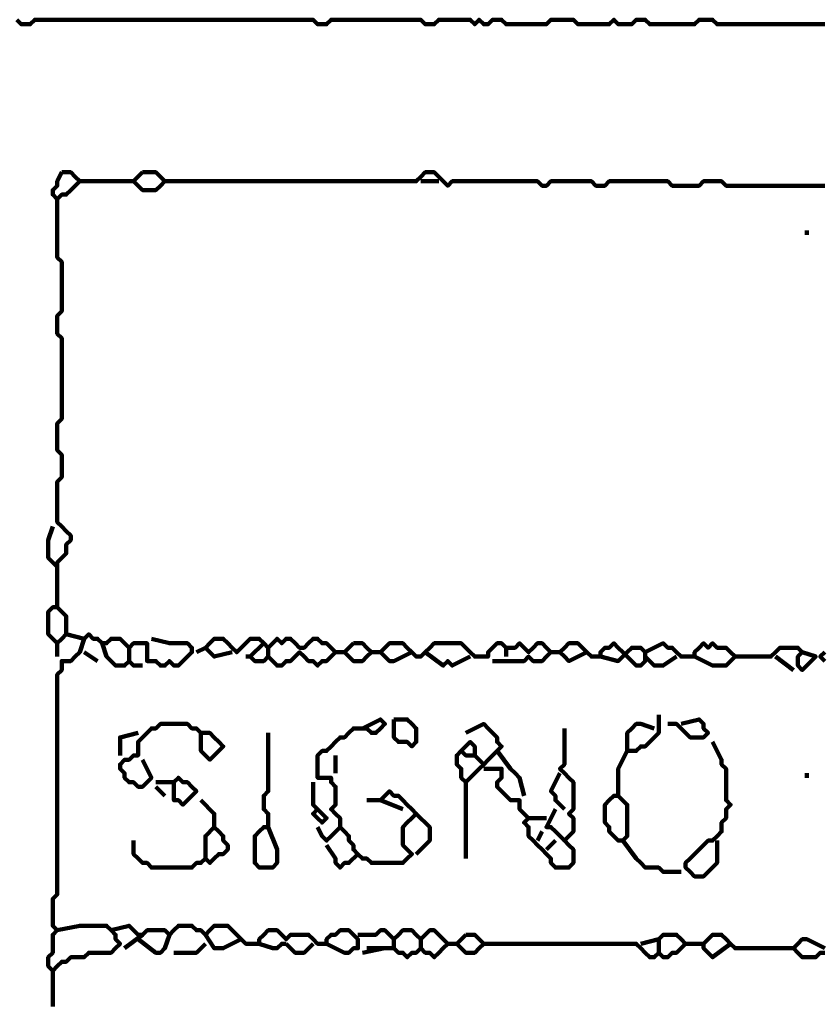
# Model space of a CAD drawing. Header units: metres. Extents: x 1959 to 4131, y 3282 to 4313.
# Tile 46 of 256: x 2120.77 to 2122.41, y 4301.71 to 4303.74. Entities that reach past the tile are written whole.
import ezdxf

# ---------------------------------------------------------------- set-up
doc = ezdxf.new("R2010")
doc.units = ezdxf.units.M
doc.layers.add('P', color=250, linetype='Continuous', lineweight=100)

msp = doc.modelspace()

# ---------------------------------------------------------------- linework, layer by layer
at = {"layer": 'P', "color": 0, "linetype": 'Continuous'}
for points in [[(2120.7615, 4303.7378), (2120.7707, 4303.7285), (2120.7799, 4303.7285), (2120.7892, 4303.7285), (2120.7984, 4303.7378), (2120.8076, 4303.7378), (2120.8168, 4303.7378), (2120.8261, 4303.7378), (2120.8353, 4303.7378), (2120.8445, 4303.7378), (2120.8538, 4303.7378), (2120.863, 4303.7378), (2120.8722, 4303.7378), (2120.8815, 4303.7378), (2120.8907, 4303.7378), (2120.8999, 4303.7378), (2120.9092, 4303.7378), (2120.9184, 4303.7378), (2120.9276, 4303.7378), (2120.9368, 4303.7378), (2120.9461, 4303.7378), (2120.9553, 4303.7378), (2120.9645, 4303.7378), (2120.9738, 4303.7378), (2120.983, 4303.7378), (2120.9922, 4303.7378), (2121.0015, 4303.7378), (2121.0107, 4303.7378), (2121.0199, 4303.7378), (2121.0292, 4303.7378), (2121.0384, 4303.7378), (2121.0476, 4303.7378), (2121.0568, 4303.7378), (2121.0661, 4303.7378), (2121.0753, 4303.7378), (2121.0845, 4303.7378), (2121.0938, 4303.7378), (2121.103, 4303.7378), (2121.1122, 4303.7378), (2121.1215, 4303.7378), (2121.1307, 4303.7378), (2121.1399, 4303.7378), (2121.1492, 4303.7378), (2121.1584, 4303.7378), (2121.1676, 4303.7378), (2121.1768, 4303.7378), (2121.1861, 4303.7378), (2121.1953, 4303.7378), (2121.2045, 4303.7378), (2121.2138, 4303.7378), (2121.223, 4303.7378), (2121.2322, 4303.7378), (2121.2415, 4303.7378), (2121.2507, 4303.7378), (2121.2599, 4303.7378), (2121.2692, 4303.7378), (2121.2784, 4303.7378), (2121.2876, 4303.7378), (2121.2968, 4303.7378), (2121.3061, 4303.7378), (2121.3153, 4303.7378), (2121.3245, 4303.7378), (2121.3338, 4303.7378), (2121.343, 4303.7378), (2121.3522, 4303.7378), (2121.3615, 4303.7378), (2121.3707, 4303.7378), (2121.3799, 4303.7285), (2121.3892, 4303.7285), (2121.3984, 4303.7285), (2121.4076, 4303.7378), (2121.4168, 4303.7378), (2121.4261, 4303.7378), (2121.4353, 4303.7378), (2121.4445, 4303.7378), (2121.4538, 4303.7378), (2121.463, 4303.7378), (2121.4722, 4303.7378), (2121.4815, 4303.7378), (2121.4907, 4303.7378), (2121.4999, 4303.7378), (2121.5092, 4303.7378), (2121.5184, 4303.7378), (2121.5276, 4303.7378), (2121.5368, 4303.7378), (2121.5461, 4303.7378), (2121.5553, 4303.7378), (2121.5645, 4303.7378), (2121.5738, 4303.7378), (2121.583, 4303.7378), (2121.5922, 4303.7378), (2121.6015, 4303.7285), (2121.6107, 4303.7285), (2121.6199, 4303.7285), (2121.6292, 4303.7378), (2121.6384, 4303.7378), (2121.6476, 4303.7378), (2121.6568, 4303.7378), (2121.6661, 4303.7378), (2121.6753, 4303.7378), (2121.6845, 4303.7378), (2121.6938, 4303.7378), (2121.703, 4303.7285), (2121.7122, 4303.7378), (2121.7215, 4303.7285), (2121.7307, 4303.7285), (2121.7399, 4303.7378), (2121.7492, 4303.7378), (2121.7584, 4303.7378), (2121.7676, 4303.7285), (2121.7768, 4303.7285), (2121.7861, 4303.7285), (2121.7953, 4303.7285), (2121.8045, 4303.7285), (2121.8138, 4303.7285), (2121.823, 4303.7285), (2121.8322, 4303.7285), (2121.8415, 4303.7285), (2121.8507, 4303.7285), (2121.8599, 4303.7378), (2121.8692, 4303.7378), (2121.8784, 4303.7378), (2121.8876, 4303.7378), (2121.8968, 4303.7378), (2121.9061, 4303.7378), (2121.9153, 4303.7285), (2121.9245, 4303.7285), (2121.9338, 4303.7285), (2121.943, 4303.7285), (2121.9522, 4303.7285), (2121.9615, 4303.7285), (2121.9707, 4303.7285), (2121.9799, 4303.7285), (2121.9892, 4303.7378), (2121.9984, 4303.7285), (2122.0076, 4303.7285), (2122.0168, 4303.7285), (2122.0261, 4303.7285), (2122.0353, 4303.7378), (2122.0445, 4303.7378), (2122.0538, 4303.7378), (2122.063, 4303.7285), (2122.0722, 4303.7285), (2122.0815, 4303.7285), (2122.0907, 4303.7285), (2122.0999, 4303.7285), (2122.1092, 4303.7285), (2122.1184, 4303.7285), (2122.1276, 4303.7285), (2122.1368, 4303.7285), (2122.1461, 4303.7285), (2122.1553, 4303.7285), (2122.1645, 4303.7378), (2122.1738, 4303.7378), (2122.183, 4303.7378), (2122.1922, 4303.7378), (2122.2015, 4303.7285), (2122.2107, 4303.7285), (2122.2199, 4303.7285), (2122.2292, 4303.7285), (2122.2384, 4303.7285), (2122.2476, 4303.7285), (2122.2568, 4303.7285), (2122.2661, 4303.7285), (2122.2753, 4303.7285), (2122.2845, 4303.7285), (2122.2938, 4303.7285), (2122.303, 4303.7285), (2122.3122, 4303.7285), (2122.3215, 4303.7285), (2122.3307, 4303.7285), (2122.3399, 4303.7285), (2122.3492, 4303.7285), (2122.3584, 4303.7285), (2122.3676, 4303.7285), (2122.3768, 4303.7285), (2122.3861, 4303.7285), (2122.3953, 4303.7285), (2122.4045, 4303.7285), (2122.4138, 4303.7285), (2122.423, 4303.7285)], [(2120.8538, 4303.4239), (2120.863, 4303.4239), (2120.8722, 4303.4239), (2120.8815, 4303.4147), (2120.8907, 4303.4054), (2120.8815, 4303.3962), (2120.8722, 4303.387), (2120.863, 4303.3778), (2120.8538, 4303.3778), (2120.8445, 4303.3685), (2120.8353, 4303.3778), (2120.8353, 4303.387), (2120.8445, 4303.3962), (2120.8445, 4303.4054), (2120.8538, 4303.4239)], [(2121.0199, 4303.4239), (2121.0292, 4303.4239), (2121.0384, 4303.4239), (2121.0476, 4303.4239), (2121.0568, 4303.4147), (2121.0661, 4303.4054), (2121.0568, 4303.3962), (2121.0476, 4303.387), (2121.0384, 4303.387), (2121.0292, 4303.387), (2121.0199, 4303.387), (2121.0107, 4303.3962), (2121.0015, 4303.4054), (2121.0199, 4303.4239)], [(2121.0661, 4303.4054), (2121.103, 4303.4054), (2121.1122, 4303.4054), (2121.1215, 4303.4054), (2121.1307, 4303.4054), (2121.1399, 4303.4054), (2121.1492, 4303.4054), (2121.1584, 4303.4054), (2121.1676, 4303.4054), (2121.1768, 4303.4054), (2121.1861, 4303.4054), (2121.1953, 4303.4054), (2121.2045, 4303.4054), (2121.2138, 4303.4054), (2121.223, 4303.4054), (2121.2322, 4303.4054), (2121.2415, 4303.4054), (2121.2507, 4303.4054), (2121.2599, 4303.4054), (2121.2692, 4303.4054), (2121.2784, 4303.4054), (2121.2876, 4303.4054), (2121.2968, 4303.4054), (2121.3061, 4303.4054), (2121.3153, 4303.4054), (2121.3245, 4303.4054), (2121.3338, 4303.4054), (2121.343, 4303.4054), (2121.3522, 4303.4054), (2121.3615, 4303.4054), (2121.3707, 4303.4054), (2121.3799, 4303.4054), (2121.3892, 4303.4054), (2121.3984, 4303.4054), (2121.4076, 4303.4054), (2121.4168, 4303.4054), (2121.4261, 4303.4054), (2121.4353, 4303.4054), (2121.4445, 4303.4054), (2121.4538, 4303.4054), (2121.463, 4303.4054), (2121.4722, 4303.4054), (2121.4815, 4303.4054), (2121.4907, 4303.4054), (2121.4999, 4303.4054), (2121.5092, 4303.4054), (2121.5184, 4303.4054), (2121.5276, 4303.4054), (2121.5368, 4303.4054), (2121.5461, 4303.4054), (2121.5553, 4303.4054), (2121.5645, 4303.4054), (2121.5738, 4303.4054), (2121.583, 4303.4054), (2121.5922, 4303.4147), (2121.6015, 4303.4239), (2121.6107, 4303.4239), (2121.6199, 4303.4239), (2121.6292, 4303.4147), (2121.6384, 4303.4054), (2121.6476, 4303.3962), (2121.6568, 4303.4054), (2121.6661, 4303.4054), (2121.6753, 4303.4054), (2121.6845, 4303.4054), (2121.6938, 4303.4054), (2121.703, 4303.4054), (2121.7122, 4303.4054), (2121.7215, 4303.4054), (2121.7307, 4303.4054), (2121.7399, 4303.4054), (2121.7492, 4303.4054), (2121.7584, 4303.4054), (2121.7676, 4303.4054), (2121.7768, 4303.4054), (2121.7861, 4303.4054), (2121.7953, 4303.4054), (2121.8045, 4303.4054), (2121.8138, 4303.4054), (2121.823, 4303.4054), (2121.8322, 4303.4054), (2121.8415, 4303.3962), (2121.8507, 4303.3962), (2121.8599, 4303.4054), (2121.8692, 4303.4054), (2121.8784, 4303.4054), (2121.8876, 4303.4054), (2121.8968, 4303.4054), (2121.9061, 4303.4054), (2121.9153, 4303.4054), (2121.9245, 4303.4054), (2121.9338, 4303.4054), (2121.943, 4303.4054), (2121.9522, 4303.3962), (2121.9615, 4303.3962), (2121.9707, 4303.3962), (2121.9799, 4303.4054), (2121.9892, 4303.4054), (2121.9984, 4303.4054), (2122.0076, 4303.4054), (2122.0168, 4303.4054), (2122.0261, 4303.4054), (2122.0353, 4303.4054), (2122.0445, 4303.4054), (2122.0538, 4303.4054), (2122.063, 4303.4054), (2122.0722, 4303.4054), (2122.0815, 4303.4054), (2122.0907, 4303.4054), (2122.0999, 4303.4054), (2122.1092, 4303.3962), (2122.1184, 4303.3962), (2122.1276, 4303.3962), (2122.1368, 4303.3962), (2122.1461, 4303.3962), (2122.1553, 4303.3962), (2122.1645, 4303.3962), (2122.1738, 4303.4054), (2122.183, 4303.4054), (2122.1922, 4303.4054), (2122.2015, 4303.4054), (2122.2107, 4303.4054), (2122.2199, 4303.3962), (2122.2292, 4303.3962), (2122.2384, 4303.3962), (2122.2476, 4303.3962), (2122.2568, 4303.3962), (2122.2661, 4303.3962), (2122.2753, 4303.3962), (2122.2845, 4303.3962), (2122.2938, 4303.3962), (2122.303, 4303.3962), (2122.3122, 4303.3962), (2122.3215, 4303.3962), (2122.3307, 4303.3962), (2122.3399, 4303.3962), (2122.3492, 4303.3962), (2122.3584, 4303.3962), (2122.3676, 4303.3962), (2122.3768, 4303.3962), (2122.3861, 4303.3962), (2122.3953, 4303.3962), (2122.4045, 4303.3962), (2122.4138, 4303.3962), (2122.423, 4303.3962)], [(2120.8907, 4303.4054), (2120.9276, 4303.4054), (2120.9368, 4303.4054), (2120.9461, 4303.4054), (2120.9553, 4303.4054), (2120.9645, 4303.4054), (2120.9738, 4303.4054), (2120.983, 4303.4054), (2121.0015, 4303.4054)], [(2121.5922, 4303.4054), (2121.6292, 4303.4054)], [(2120.8445, 4303.3685), (2120.8445, 4303.3316), (2120.8445, 4303.3224), (2120.8445, 4303.3131), (2120.8445, 4303.3039), (2120.8445, 4303.2947), (2120.8445, 4303.2854), (2120.8445, 4303.2762), (2120.8445, 4303.267), (2120.8445, 4303.2578), (2120.8445, 4303.2485), (2120.8538, 4303.2393), (2120.8538, 4303.2301), (2120.8538, 4303.2208), (2120.8538, 4303.2116), (2120.8538, 4303.2024), (2120.8538, 4303.1931), (2120.8538, 4303.1839), (2120.8538, 4303.1747), (2120.8538, 4303.1654), (2120.8538, 4303.1562), (2120.8538, 4303.147), (2120.8538, 4303.1378), (2120.8445, 4303.1285), (2120.8445, 4303.1193), (2120.8445, 4303.1101), (2120.8445, 4303.1008), (2120.8445, 4303.0916), (2120.8538, 4303.0824), (2120.8538, 4303.0731), (2120.8538, 4303.0639), (2120.8538, 4303.0547), (2120.8538, 4303.0454), (2120.8538, 4303.0362), (2120.8538, 4303.027), (2120.8538, 4303.0178), (2120.8538, 4303.0085), (2120.8538, 4302.9993), (2120.8538, 4302.9901), (2120.8538, 4302.9808), (2120.8538, 4302.9716), (2120.8538, 4302.9624), (2120.8538, 4302.9531), (2120.8538, 4302.9439), (2120.8538, 4302.9347), (2120.8538, 4302.9254), (2120.8538, 4302.9162), (2120.8445, 4302.907), (2120.8445, 4302.8978), (2120.8445, 4302.8885), (2120.8445, 4302.8793), (2120.8445, 4302.8701), (2120.8445, 4302.8608), (2120.8445, 4302.8516), (2120.8538, 4302.8424), (2120.8538, 4302.8331), (2120.8538, 4302.8239), (2120.8538, 4302.8147), (2120.8538, 4302.8054), (2120.8538, 4302.7962), (2120.8445, 4302.787), (2120.8445, 4302.7778), (2120.8445, 4302.7685), (2120.8445, 4302.7593), (2120.8445, 4302.7501), (2120.8445, 4302.7408), (2120.8445, 4302.7316), (2120.8445, 4302.7224), (2120.8445, 4302.7131), (2120.8445, 4302.7039), (2120.8538, 4302.6947), (2120.863, 4302.6854), (2120.8722, 4302.6762), (2120.8722, 4302.667), (2120.863, 4302.6578), (2120.863, 4302.6485), (2120.863, 4302.6393), (2120.8538, 4302.6301), (2120.8445, 4302.6208), (2120.8445, 4302.6116), (2120.8445, 4302.6024), (2120.8445, 4302.5931), (2120.8445, 4302.5839), (2120.8445, 4302.5747), (2120.8445, 4302.5654), (2120.8445, 4302.5562), (2120.8445, 4302.547), (2120.8445, 4302.5378), (2120.8445, 4302.5285), (2120.8353, 4302.5285), (2120.8261, 4302.5193), (2120.8261, 4302.5101), (2120.8261, 4302.5008), (2120.8261, 4302.4916), (2120.8261, 4302.4824), (2120.8261, 4302.4731), (2120.8353, 4302.4639), (2120.8445, 4302.4547), (2120.8538, 4302.4639), (2120.863, 4302.4731), (2120.863, 4302.4824), (2120.863, 4302.4916), (2120.863, 4302.5008), (2120.863, 4302.5101), (2120.8445, 4302.5285)], [(2122.3861, 4303.3039), (2122.3861, 4303.2947)], [(2120.8353, 4302.6947), (2120.8261, 4302.667), (2120.8261, 4302.6578), (2120.8261, 4302.6485), (2120.8261, 4302.6393), (2120.8261, 4302.6301), (2120.8445, 4302.6116)], [(2120.8999, 4302.4639), (2120.8907, 4302.4362), (2120.8815, 4302.427), (2120.8722, 4302.4178), (2120.863, 4302.4178), (2120.8538, 4302.4178), (2120.8538, 4302.4085), (2120.8538, 4302.3993), (2120.8445, 4302.3901), (2120.8445, 4302.3808), (2120.8445, 4302.3716), (2120.8445, 4302.3624), (2120.8445, 4302.3531), (2120.8445, 4302.3439), (2120.8445, 4302.3347), (2120.8445, 4302.3254), (2120.8445, 4302.3162), (2120.8445, 4302.307), (2120.8445, 4302.2978), (2120.8445, 4302.2885), (2120.8445, 4302.2793), (2120.8445, 4302.2701), (2120.8445, 4302.2608), (2120.8445, 4302.2516), (2120.8445, 4302.2424), (2120.8445, 4302.2331), (2120.8445, 4302.2239), (2120.8445, 4302.2147), (2120.8445, 4302.2054), (2120.8445, 4302.1962), (2120.8445, 4302.187), (2120.8445, 4302.1778), (2120.8445, 4302.1685), (2120.8445, 4302.1593), (2120.8445, 4302.1501), (2120.8445, 4302.1408), (2120.8445, 4302.1316), (2120.8445, 4302.1224), (2120.8445, 4302.1131), (2120.8445, 4302.1039), (2120.8445, 4302.0947), (2120.8445, 4302.0854), (2120.8445, 4302.0762), (2120.8445, 4302.067), (2120.8445, 4302.0578), (2120.8445, 4302.0485), (2120.8445, 4302.0393), (2120.8445, 4302.0301), (2120.8445, 4302.0208), (2120.8445, 4302.0116), (2120.8445, 4302.0024), (2120.8445, 4301.9931), (2120.8445, 4301.9839), (2120.8445, 4301.9747), (2120.8445, 4301.9654), (2120.8445, 4301.9562), (2120.8445, 4301.947), (2120.8445, 4301.9378), (2120.8353, 4301.9285), (2120.8353, 4301.9193), (2120.8353, 4301.9101), (2120.8353, 4301.9008), (2120.8353, 4301.8916), (2120.8353, 4301.8824), (2120.8353, 4301.8731), (2120.8445, 4301.8639), (2120.8353, 4301.8547), (2120.8353, 4301.8454), (2120.8353, 4301.8362), (2120.8353, 4301.827), (2120.8353, 4301.8178), (2120.8261, 4301.8085), (2120.8261, 4301.7993), (2120.8261, 4301.7901), (2120.8353, 4301.7808), (2120.8445, 4301.7901), (2120.8538, 4301.7993), (2120.863, 4301.7993), (2120.8722, 4301.8085), (2120.8815, 4301.8085), (2120.8907, 4301.8085), (2120.8999, 4301.8085), (2120.9092, 4301.8178), (2120.9184, 4301.8178), (2120.9276, 4301.8178), (2120.9368, 4301.8178), (2120.9461, 4301.8178), (2120.9553, 4301.8178), (2120.9645, 4301.827), (2120.9738, 4301.8362), (2120.9645, 4301.8454), (2120.9645, 4301.8547), (2120.9553, 4301.8639), (2120.9461, 4301.8731), (2120.9368, 4301.8731), (2120.9276, 4301.8731), (2120.9184, 4301.8731), (2120.9092, 4301.8731), (2120.8999, 4301.8731), (2120.8907, 4301.8731), (2120.8445, 4301.8639)], [(2120.863, 4302.4731), (2120.8999, 4302.4639), (2120.9092, 4302.4731), (2120.9184, 4302.4639), (2120.9276, 4302.4639), (2120.9368, 4302.4547), (2120.9461, 4302.4547), (2120.9553, 4302.4639), (2120.9645, 4302.4639), (2120.9738, 4302.4639), (2120.983, 4302.4547), (2120.9922, 4302.4454), (2121.0015, 4302.4547), (2121.0107, 4302.4547), (2121.0199, 4302.4547), (2121.0292, 4302.4547), (2121.0292, 4302.4454), (2121.0292, 4302.4362), (2121.0292, 4302.427), (2121.0292, 4302.4178), (2121.0384, 4302.4178), (2121.0476, 4302.4178), (2121.0568, 4302.4085), (2121.0661, 4302.4085), (2121.0753, 4302.4178), (2121.0845, 4302.4085), (2121.0938, 4302.4085), (2121.103, 4302.4178), (2121.1122, 4302.427), (2121.1215, 4302.4362), (2121.1215, 4302.4454), (2121.1122, 4302.4547), (2121.103, 4302.4547), (2121.0938, 4302.4547), (2121.0845, 4302.4547), (2121.0753, 4302.4547), (2121.0384, 4302.4639)], [(2121.2045, 4302.4362), (2121.1676, 4302.427), (2121.1584, 4302.4362), (2121.1492, 4302.4454), (2121.1584, 4302.4547), (2121.1676, 4302.4639), (2121.1768, 4302.4639), (2121.1861, 4302.4639), (2121.1953, 4302.4547), (2121.2045, 4302.4454), (2121.2138, 4302.4362), (2121.223, 4302.4454), (2121.2322, 4302.4547), (2121.2415, 4302.4639), (2121.2507, 4302.4639), (2121.2599, 4302.4639), (2121.2692, 4302.4547), (2121.2784, 4302.4454), (2121.2876, 4302.4547), (2121.2968, 4302.4639), (2121.3061, 4302.4547), (2121.3153, 4302.4639), (2121.3245, 4302.4639), (2121.3338, 4302.4547), (2121.343, 4302.4454), (2121.3522, 4302.4454), (2121.3615, 4302.4547), (2121.3707, 4302.4639), (2121.3799, 4302.4639), (2121.3892, 4302.4547), (2121.3984, 4302.4547), (2121.4076, 4302.4454), (2121.4168, 4302.4362), (2121.4076, 4302.427), (2121.3984, 4302.4178), (2121.3892, 4302.4178), (2121.3799, 4302.4085), (2121.3707, 4302.4178), (2121.3615, 4302.4178), (2121.3522, 4302.427), (2121.343, 4302.4362), (2121.3338, 4302.427), (2121.3245, 4302.4178), (2121.3153, 4302.4178), (2121.3061, 4302.4085), (2121.2968, 4302.4085), (2121.2876, 4302.4178), (2121.2784, 4302.427), (2121.2692, 4302.4178), (2121.2599, 4302.4178), (2121.2507, 4302.4178), (2121.2415, 4302.427), (2121.2692, 4302.4547)], [(2120.8445, 4302.4547), (2120.8445, 4302.427)], [(2120.9368, 4302.4547), (2120.9461, 4302.427), (2120.9553, 4302.4178), (2120.9645, 4302.4085), (2120.9738, 4302.4085), (2120.983, 4302.4085), (2120.9922, 4302.4178), (2121.0015, 4302.4085), (2121.0199, 4302.4085)], [(2120.9922, 4302.4454), (2120.9922, 4302.4178)], [(2121.1307, 4302.4362), (2121.1492, 4302.4454)], [(2121.2784, 4302.4454), (2121.2784, 4302.427)], [(2121.4538, 4302.4547), (2121.463, 4302.4547), (2121.4722, 4302.4547), (2121.4815, 4302.4454), (2121.4907, 4302.4362), (2121.4815, 4302.427), (2121.4722, 4302.4178), (2121.463, 4302.4178), (2121.4538, 4302.4178), (2121.4445, 4302.427), (2121.4353, 4302.4362), (2121.4538, 4302.4547)], [(2121.5738, 4302.4362), (2121.5368, 4302.4178), (2121.5276, 4302.4178), (2121.5184, 4302.427), (2121.5092, 4302.4362), (2121.5184, 4302.4454), (2121.5276, 4302.4547), (2121.5368, 4302.4547), (2121.5461, 4302.4547), (2121.5553, 4302.4547), (2121.5645, 4302.4454), (2121.5738, 4302.4362), (2121.583, 4302.427), (2121.5922, 4302.427), (2121.6015, 4302.4362), (2121.6107, 4302.4454), (2121.6199, 4302.4547), (2121.6292, 4302.4547), (2121.6384, 4302.4547), (2121.6476, 4302.4547), (2121.6568, 4302.4547), (2121.6661, 4302.4547), (2121.6753, 4302.4547), (2121.6845, 4302.4454), (2121.6938, 4302.4362), (2121.703, 4302.427), (2121.7122, 4302.427), (2121.7215, 4302.427), (2121.7307, 4302.427), (2121.7307, 4302.4362), (2121.7399, 4302.4454), (2121.7492, 4302.4547), (2121.7584, 4302.4547), (2121.7676, 4302.4454), (2121.7768, 4302.4454), (2121.7861, 4302.4454), (2121.7953, 4302.4547), (2121.8045, 4302.4454), (2121.8138, 4302.4362), (2121.823, 4302.4454), (2121.8322, 4302.4547), (2121.8415, 4302.4547), (2121.8507, 4302.4454), (2121.8599, 4302.4362), (2121.8507, 4302.427), (2121.8415, 4302.4178), (2121.8322, 4302.4178), (2121.823, 4302.4178), (2121.8138, 4302.427), (2121.8045, 4302.4178), (2121.7953, 4302.4178), (2121.7861, 4302.4178), (2121.7399, 4302.4178)], [(2121.7676, 4302.4454), (2121.7676, 4302.427)], [(2121.9338, 4302.4362), (2121.8968, 4302.4178), (2121.8876, 4302.427), (2121.8784, 4302.4362), (2121.8876, 4302.4454), (2121.8968, 4302.4547), (2121.9061, 4302.4547), (2121.9153, 4302.4547), (2121.9245, 4302.4454), (2121.9338, 4302.4362), (2121.943, 4302.427), (2121.9522, 4302.427), (2121.9615, 4302.427), (2121.9615, 4302.4362), (2121.9707, 4302.4454), (2121.9799, 4302.4454), (2121.9892, 4302.4547), (2121.9984, 4302.4454), (2122.0076, 4302.4362), (2122.0168, 4302.427), (2122.0261, 4302.4178), (2122.0353, 4302.4085), (2122.0445, 4302.4085), (2122.0538, 4302.4178), (2122.0538, 4302.427), (2122.0538, 4302.4362), (2122.0445, 4302.4454), (2122.0353, 4302.4454), (2122.0261, 4302.4454), (2122.0168, 4302.4362), (2122.0076, 4302.427), (2121.9984, 4302.4178), (2121.9615, 4302.427)], [(2122.0538, 4302.4362), (2122.0907, 4302.4547), (2122.0999, 4302.4454), (2122.1092, 4302.4454), (2122.1184, 4302.4362), (2122.1276, 4302.427), (2122.1368, 4302.427), (2122.1461, 4302.427), (2122.1553, 4302.427), (2122.1553, 4302.4362), (2122.1645, 4302.4454), (2122.1738, 4302.4547), (2122.183, 4302.4454), (2122.1922, 4302.4547), (2122.2015, 4302.4454), (2122.2107, 4302.4454), (2122.2199, 4302.4454), (2122.2292, 4302.4362), (2122.2384, 4302.427), (2122.2292, 4302.4178), (2122.2199, 4302.4085), (2122.2107, 4302.4085), (2122.2015, 4302.4085), (2122.1922, 4302.4085), (2122.1553, 4302.427)], [(2122.2384, 4302.427), (2122.2753, 4302.427), (2122.2845, 4302.427), (2122.2938, 4302.427), (2122.303, 4302.427), (2122.3122, 4302.427), (2122.3215, 4302.4362), (2122.3307, 4302.4454), (2122.3399, 4302.4454), (2122.3492, 4302.4454), (2122.3584, 4302.4454), (2122.3676, 4302.4454), (2122.3768, 4302.4362), (2122.3676, 4302.427), (2122.3676, 4302.4178), (2122.3676, 4302.4085), (2122.3768, 4302.3993), (2122.3861, 4302.4085), (2122.3953, 4302.4178), (2122.4045, 4302.427), (2122.3768, 4302.4362)], [(2120.8999, 4302.4362), (2120.9276, 4302.4178)], [(2121.2322, 4302.427), (2121.2415, 4302.427)], [(2121.4168, 4302.4362), (2121.4353, 4302.4362)], [(2121.4907, 4302.4362), (2121.5092, 4302.4362)], [(2121.6015, 4302.4362), (2121.6384, 4302.4085), (2121.6476, 4302.4178), (2121.6568, 4302.4085), (2121.6938, 4302.427)], [(2121.8599, 4302.4362), (2121.8784, 4302.4362)], [(2122.0538, 4302.427), (2122.0722, 4302.4085), (2122.0815, 4302.4085), (2122.0907, 4302.4085), (2122.1184, 4302.427)], [(2122.3215, 4302.427), (2122.3584, 4302.3993)], [(2122.423, 4302.4178), (2122.4138, 4302.427), (2122.423, 4302.4362)], [(2121.4722, 4302.2793), (2121.5092, 4302.2978), (2121.5184, 4302.2885), (2121.5092, 4302.2793), (2121.4999, 4302.2701), (2121.4907, 4302.2701), (2121.4815, 4302.2793), (2121.4722, 4302.2793), (2121.463, 4302.2793), (2121.4538, 4302.2793), (2121.4445, 4302.2701), (2121.4353, 4302.2608), (2121.4261, 4302.2608), (2121.4168, 4302.2516), (2121.4076, 4302.2424), (2121.3984, 4302.2331), (2121.3892, 4302.2331), (2121.3799, 4302.2239), (2121.3799, 4302.2147), (2121.3799, 4302.2054), (2121.3799, 4302.1962), (2121.3799, 4302.187), (2121.3799, 4302.1778), (2121.3892, 4302.1778), (2121.3984, 4302.1778), (2121.4076, 4302.1778), (2121.4076, 4302.1685), (2121.4168, 4302.1593), (2121.4168, 4302.1501), (2121.4168, 4302.1408), (2121.4168, 4302.1316), (2121.4168, 4302.1224), (2121.4076, 4302.1131), (2121.4168, 4302.1039), (2121.4261, 4302.0947), (2121.4261, 4302.0854), (2121.4261, 4302.0762), (2121.4353, 4302.067), (2121.4445, 4302.0578), (2121.4445, 4302.0485), (2121.4538, 4302.0393), (2121.4538, 4302.0301), (2121.463, 4302.0208), (2121.4722, 4302.0116), (2121.4815, 4302.0116), (2121.4907, 4302.0024), (2121.4999, 4302.0024), (2121.5092, 4302.0024), (2121.5184, 4302.0024), (2121.5276, 4302.0024), (2121.5368, 4302.0024), (2121.5461, 4302.0024), (2121.5553, 4302.0024), (2121.5645, 4302.0116), (2121.5738, 4302.0208), (2121.5645, 4302.0301), (2121.5553, 4302.0393), (2121.5553, 4302.0485), (2121.5553, 4302.0578), (2121.5553, 4302.067), (2121.5553, 4302.0762), (2121.5645, 4302.0854), (2121.5738, 4302.0947), (2121.583, 4302.1039), (2121.5738, 4302.1131), (2121.5645, 4302.1224), (2121.5553, 4302.1316), (2121.5461, 4302.1408), (2121.5368, 4302.1408), (2121.5276, 4302.1501), (2121.5184, 4302.1408), (2121.5092, 4302.1316), (2121.5553, 4302.1131)], [(2121.5368, 4302.2978), (2121.5461, 4302.2978), (2121.5553, 4302.2978), (2121.5645, 4302.2978), (2121.5738, 4302.2885), (2121.583, 4302.2793), (2121.583, 4302.2701), (2121.583, 4302.2608), (2121.583, 4302.2516), (2121.5738, 4302.2424), (2121.5645, 4302.2516), (2121.5553, 4302.2516), (2121.5461, 4302.2516), (2121.5368, 4302.2608), (2121.5368, 4302.2701), (2121.5368, 4302.2793), (2121.5368, 4302.2978)], [(2122.0815, 4302.307), (2122.0815, 4302.2701), (2122.0722, 4302.2608), (2122.063, 4302.2516), (2122.0538, 4302.2424), (2122.0445, 4302.2424), (2122.0353, 4302.2331), (2122.0261, 4302.2331), (2122.0168, 4302.2331), (2122.0168, 4302.2424), (2122.0168, 4302.2516), (2122.0168, 4302.2608), (2122.0168, 4302.2701), (2122.0261, 4302.2793), (2122.0353, 4302.2885), (2122.0445, 4302.2885), (2122.0722, 4302.2793)], [(2122.1276, 4302.2885), (2122.1645, 4302.2978), (2122.1738, 4302.2885), (2122.1738, 4302.2793), (2122.183, 4302.2701), (2122.1738, 4302.2608), (2122.1645, 4302.2608), (2122.1553, 4302.2608), (2122.1461, 4302.2608), (2122.1368, 4302.2701), (2122.1276, 4302.2793), (2122.1184, 4302.2885), (2122.0999, 4302.2885)], [(2121.0199, 4302.2147), (2121.0384, 4302.1778), (2121.0292, 4302.1685), (2121.0199, 4302.1593), (2121.0107, 4302.1593), (2121.0015, 4302.1685), (2120.9922, 4302.1685), (2120.983, 4302.1778), (2120.983, 4302.187), (2120.9738, 4302.1962), (2120.9738, 4302.2054), (2120.983, 4302.2147), (2120.9922, 4302.2147), (2121.0015, 4302.2239), (2121.0107, 4302.2239), (2121.0107, 4302.2331), (2121.0107, 4302.2424), (2121.0107, 4302.2516), (2121.0199, 4302.2608), (2121.0292, 4302.2701), (2121.0384, 4302.2793), (2121.0476, 4302.2793), (2121.0568, 4302.2885), (2121.0661, 4302.2885), (2121.0753, 4302.2885), (2121.0845, 4302.2885), (2121.0938, 4302.2885), (2121.103, 4302.2885), (2121.1122, 4302.2885), (2121.1215, 4302.2793), (2121.1307, 4302.2793), (2121.1399, 4302.2701), (2121.1492, 4302.2701), (2121.1584, 4302.2701), (2121.1676, 4302.2608), (2121.1768, 4302.2516), (2121.1861, 4302.2424), (2121.1768, 4302.2331), (2121.1676, 4302.2239), (2121.1584, 4302.2147), (2121.1492, 4302.2239), (2121.1399, 4302.2331), (2121.1399, 4302.2424), (2121.1399, 4302.2516), (2121.1399, 4302.2701)], [(2121.6845, 4302.2701), (2121.7215, 4302.2885), (2121.7307, 4302.2793), (2121.7399, 4302.2701), (2121.7492, 4302.2608), (2121.7492, 4302.2516), (2121.7584, 4302.2424), (2121.7492, 4302.2331), (2121.7399, 4302.2239), (2121.7307, 4302.2147), (2121.7215, 4302.2054), (2121.7122, 4302.1962), (2121.703, 4302.187), (2121.6938, 4302.1778), (2121.6845, 4302.1685), (2121.6753, 4302.1778), (2121.6753, 4302.187), (2121.6753, 4302.1962), (2121.6661, 4302.2054), (2121.6661, 4302.2147), (2121.6661, 4302.2239), (2121.6753, 4302.2331), (2121.6845, 4302.2239), (2121.6938, 4302.2239), (2121.703, 4302.2239), (2121.703, 4302.2331), (2121.703, 4302.2424), (2121.6938, 4302.2516), (2121.6753, 4302.2331)], [(2121.8876, 4302.2793), (2121.8876, 4302.2424), (2121.8876, 4302.2331), (2121.8876, 4302.2239), (2121.8876, 4302.2147), (2121.8876, 4302.2054), (2121.8784, 4302.1962), (2121.8876, 4302.187), (2121.8968, 4302.1778), (2121.9061, 4302.1685), (2121.9061, 4302.1593), (2121.9061, 4302.1501), (2121.9061, 4302.1408), (2121.9061, 4302.1316), (2121.9061, 4302.1224), (2121.9061, 4302.1131), (2121.8968, 4302.1039), (2121.9061, 4302.0947), (2121.9061, 4302.0854), (2121.9061, 4302.0762), (2121.9061, 4302.067), (2121.8968, 4302.0578), (2121.8876, 4302.0485), (2121.8968, 4302.0393), (2121.9061, 4302.0301), (2121.9061, 4302.0208), (2121.9061, 4302.0116), (2121.9061, 4302.0024), (2121.8968, 4301.9931), (2121.8876, 4301.9931), (2121.8784, 4301.9931), (2121.8692, 4301.9931), (2121.8599, 4302.0024), (2121.8599, 4302.0116), (2121.8507, 4302.0208), (2121.8415, 4302.0301), (2121.8322, 4302.0393), (2121.823, 4302.0485), (2121.8138, 4302.0578), (2121.8138, 4302.067), (2121.8138, 4302.0762), (2121.8045, 4302.0854), (2121.8138, 4302.0947), (2121.8045, 4302.1039), (2121.7953, 4302.1131), (2121.7953, 4302.1224), (2121.7953, 4302.1316), (2121.7861, 4302.1316), (2121.7768, 4302.1316), (2121.7676, 4302.1408), (2121.7584, 4302.1501), (2121.7492, 4302.1593), (2121.7492, 4302.1685), (2121.7584, 4302.1778), (2121.7584, 4302.187), (2121.7584, 4302.1962), (2121.7215, 4302.1962)], [(2120.9738, 4302.2239), (2120.9738, 4302.2516), (2120.9738, 4302.2608), (2121.0107, 4302.2701)], [(2121.2784, 4302.2701), (2121.2784, 4302.2331), (2121.2784, 4302.2239), (2121.2784, 4302.2147), (2121.2784, 4302.2054), (2121.2784, 4302.1962), (2121.2784, 4302.187), (2121.2784, 4302.1778), (2121.2784, 4302.1685), (2121.2784, 4302.1593), (2121.2784, 4302.1501), (2121.2692, 4302.1408), (2121.2692, 4302.1316), (2121.2692, 4302.1224), (2121.2692, 4302.1131), (2121.2784, 4302.1039), (2121.2784, 4302.0947), (2121.2784, 4302.0854), (2121.2784, 4302.0762), (2121.2692, 4302.0762), (2121.2599, 4302.067), (2121.2507, 4302.0578), (2121.2507, 4302.0485), (2121.2507, 4302.0393), (2121.2507, 4302.0301), (2121.2507, 4302.0208), (2121.2507, 4302.0116), (2121.2507, 4302.0024), (2121.2599, 4301.9931), (2121.2692, 4301.9931), (2121.2784, 4301.9931), (2121.2876, 4301.9931), (2121.2968, 4302.0024), (2121.2968, 4302.0116), (2121.2968, 4302.0208), (2121.2968, 4302.0301), (2121.2784, 4302.0762)], [(2122.1922, 4302.2516), (2122.2107, 4302.2147), (2122.2107, 4302.2054), (2122.2199, 4302.1962), (2122.2199, 4302.187), (2122.2199, 4302.1778), (2122.2199, 4302.1685), (2122.2199, 4302.1593), (2122.2199, 4302.1501), (2122.2199, 4302.1408), (2122.2199, 4302.1316), (2122.2292, 4302.1224), (2122.2199, 4302.1131), (2122.2199, 4302.1039), (2122.2199, 4302.0947), (2122.2107, 4302.0854), (2122.2107, 4302.0762), (2122.2107, 4302.067), (2122.2015, 4302.0578), (2122.1922, 4302.0485), (2122.183, 4302.0485), (2122.1738, 4302.0393), (2122.1645, 4302.0301), (2122.1553, 4302.0208), (2122.1461, 4302.0116), (2122.1368, 4302.0024), (2122.1368, 4301.9931), (2122.1461, 4301.9839), (2122.1553, 4301.9747), (2122.1645, 4301.9747), (2122.1738, 4301.9747), (2122.183, 4301.9839), (2122.1922, 4301.9931), (2122.2015, 4302.0024), (2122.2015, 4302.0116), (2122.2015, 4302.0208), (2122.2015, 4302.0485)], [(2121.4168, 4302.2239), (2121.4168, 4302.187)], [(2121.703, 4302.2239), (2121.7215, 4302.2054)], [(2121.7492, 4302.2331), (2121.7768, 4302.1962), (2121.7861, 4302.187), (2121.7953, 4302.1778), (2121.8045, 4302.1408)], [(2122.0168, 4302.2331), (2121.9984, 4302.1962), (2121.9984, 4302.187), (2121.9984, 4302.1778), (2121.9984, 4302.1685), (2121.9984, 4302.1593), (2121.9984, 4302.1501), (2121.9984, 4302.1408), (2121.9892, 4302.1408), (2121.9799, 4302.1316), (2121.9707, 4302.1224), (2121.9707, 4302.1131), (2121.9707, 4302.1039), (2121.9707, 4302.0947), (2121.9707, 4302.0854), (2121.9799, 4302.0762), (2121.9799, 4302.067), (2121.9892, 4302.0578), (2121.9984, 4302.0485), (2122.0076, 4302.0485), (2122.0168, 4302.0578), (2122.0168, 4302.067), (2122.0168, 4302.0762), (2122.0168, 4302.0854), (2122.0168, 4302.0947), (2122.0168, 4302.1039), (2122.0168, 4302.1131), (2122.0168, 4302.1224), (2121.9984, 4302.1408)], [(2121.0476, 4302.1685), (2121.0845, 4302.1685), (2121.0938, 4302.1778), (2121.103, 4302.1685), (2121.1122, 4302.1685), (2121.1215, 4302.1593), (2121.1307, 4302.1501), (2121.1215, 4302.1408), (2121.1122, 4302.1316), (2121.103, 4302.1224), (2121.0938, 4302.1316), (2121.0845, 4302.1316), (2121.0845, 4302.1685)], [(2121.8784, 4302.187), (2121.8599, 4302.1501), (2121.8692, 4302.1408), (2121.8692, 4302.1316), (2121.8876, 4302.1131)], [(2122.3861, 4302.187), (2122.3861, 4302.1778)], [(2121.0476, 4302.1593), (2121.0661, 4302.1408)], [(2121.3707, 4302.1685), (2121.3707, 4302.1316), (2121.3707, 4302.1224), (2121.3799, 4302.1131), (2121.3707, 4302.1039), (2121.3799, 4302.0947), (2121.3892, 4302.0854), (2121.3984, 4302.0947), (2121.3799, 4302.1131)], [(2121.6845, 4302.1685), (2121.6845, 4302.1316), (2121.6845, 4302.1224), (2121.6845, 4302.1131), (2121.6845, 4302.1039), (2121.6845, 4302.0947), (2121.6845, 4302.0854), (2121.6845, 4302.0762), (2121.6845, 4302.067), (2121.6845, 4302.0578), (2121.6845, 4302.0485), (2121.6845, 4302.0393), (2121.6845, 4302.0116)], [(2121.1399, 4302.1316), (2121.1676, 4302.1039), (2121.1676, 4302.0947), (2121.1676, 4302.0854), (2121.1676, 4302.0762), (2121.1768, 4302.067), (2121.1861, 4302.0578), (2121.1861, 4302.0485), (2121.1953, 4302.0393), (2121.1953, 4302.0301), (2121.1861, 4302.0208), (2121.1768, 4302.0208), (2121.1676, 4302.0116), (2121.1584, 4302.0024), (2121.1492, 4302.0116), (2121.1399, 4302.0024), (2121.1307, 4302.0024), (2121.1215, 4301.9931), (2121.1122, 4301.9931), (2121.103, 4301.9931), (2121.0938, 4301.9931), (2121.0845, 4301.9931), (2121.0753, 4301.9931), (2121.0661, 4301.9931), (2121.0568, 4301.9931), (2121.0476, 4301.9931), (2121.0384, 4301.9931), (2121.0292, 4302.0024), (2121.0199, 4302.0024), (2121.0107, 4302.0116), (2121.0015, 4302.0208), (2121.0015, 4302.0301), (2121.0015, 4302.0485)], [(2121.4815, 4302.1316), (2121.5092, 4302.1316)], [(2121.8692, 4302.1131), (2121.8507, 4302.0762), (2121.8599, 4302.0762), (2121.8692, 4302.067), (2121.8876, 4302.0485)], [(2121.583, 4302.1039), (2121.6107, 4302.0762), (2121.6107, 4302.067), (2121.6107, 4302.0578), (2121.6107, 4302.0485), (2121.6015, 4302.0393), (2121.583, 4302.0208)], [(2121.8138, 4302.0947), (2121.8507, 4302.0947)], [(2121.1676, 4302.0762), (2121.1492, 4302.0578), (2121.1492, 4302.0485), (2121.1492, 4302.0393), (2121.1492, 4302.0116)], [(2121.3799, 4302.0762), (2121.3892, 4302.0578), (2121.3984, 4302.0485), (2121.4076, 4302.0578), (2121.4261, 4302.0762)], [(2121.8415, 4302.067), (2121.8322, 4302.0485)], [(2121.3984, 4302.0393), (2121.4168, 4302.0116), (2121.4168, 4302.0024), (2121.4261, 4301.9931), (2121.4353, 4302.0024), (2121.4445, 4302.0024), (2121.463, 4302.0208)], [(2121.8692, 4302.0485), (2121.8507, 4302.0301)], [(2122.0076, 4302.0485), (2122.0353, 4302.0116), (2122.0445, 4302.0024), (2122.0538, 4301.9931), (2122.063, 4301.9931), (2122.0722, 4301.9931), (2122.0815, 4301.9931), (2122.0907, 4301.9839), (2122.1276, 4301.9839)], [(2120.9553, 4301.8639), (2120.9922, 4301.8731), (2121.0015, 4301.8639), (2121.0107, 4301.8547), (2121.0199, 4301.8547), (2121.0292, 4301.8639), (2121.0384, 4301.8639), (2121.0476, 4301.8639), (2121.0568, 4301.8639), (2121.0661, 4301.8639), (2121.0753, 4301.8547), (2121.0845, 4301.8639), (2121.0938, 4301.8731), (2121.103, 4301.8731), (2121.1122, 4301.8731), (2121.1215, 4301.8731), (2121.1307, 4301.8639), (2121.1399, 4301.8639), (2121.1492, 4301.8547), (2121.1584, 4301.8639), (2121.1676, 4301.8731), (2121.1768, 4301.8731), (2121.1861, 4301.8731), (2121.1953, 4301.8731), (2121.2045, 4301.8639), (2121.2138, 4301.8547), (2121.223, 4301.8454), (2121.2322, 4301.8362), (2121.2415, 4301.8362), (2121.2507, 4301.8362), (2121.2599, 4301.8362), (2121.2599, 4301.8454), (2121.2692, 4301.8547), (2121.2784, 4301.8639), (2121.2876, 4301.8639), (2121.2968, 4301.8639), (2121.3061, 4301.8547), (2121.3153, 4301.8454), (2121.3245, 4301.8547), (2121.3338, 4301.8547), (2121.343, 4301.8547), (2121.3522, 4301.8547), (2121.3615, 4301.8547), (2121.3707, 4301.8454), (2121.3799, 4301.8362), (2121.3892, 4301.8362), (2121.3984, 4301.8362), (2121.3984, 4301.8454), (2121.4076, 4301.8547), (2121.4168, 4301.8547), (2121.4261, 4301.8639), (2121.4353, 4301.8639), (2121.4445, 4301.8639), (2121.4538, 4301.8547), (2121.463, 4301.8454), (2121.463, 4301.8362), (2121.463, 4301.827), (2121.4538, 4301.827), (2121.4445, 4301.8178), (2121.4353, 4301.8178), (2121.3984, 4301.8362)], [(2121.0199, 4301.8547), (2120.983, 4301.827)], [(2121.0753, 4301.8547), (2121.0661, 4301.827), (2121.0568, 4301.8178), (2121.0476, 4301.8178), (2121.0107, 4301.8454)], [(2121.1492, 4301.8547), (2121.1676, 4301.827), (2121.1768, 4301.827), (2121.1861, 4301.827), (2121.223, 4301.8454)], [(2121.463, 4301.8547), (2121.4999, 4301.8547), (2121.5092, 4301.8639), (2121.5184, 4301.8639), (2121.5276, 4301.8547), (2121.5368, 4301.8454), (2121.5461, 4301.8547), (2121.5553, 4301.8639), (2121.5645, 4301.8639), (2121.5738, 4301.8639), (2121.583, 4301.8547), (2121.5922, 4301.8454), (2121.6015, 4301.8547), (2121.6107, 4301.8639), (2121.6199, 4301.8639), (2121.6292, 4301.8547), (2121.6384, 4301.8454), (2121.6476, 4301.8362), (2121.6384, 4301.827), (2121.6292, 4301.8178), (2121.6199, 4301.8085), (2121.6107, 4301.8178), (2121.6015, 4301.8178), (2121.5922, 4301.827), (2121.583, 4301.8178), (2121.5738, 4301.8178), (2121.5645, 4301.8085), (2121.5553, 4301.8178), (2121.5461, 4301.8178), (2121.5368, 4301.827), (2121.5276, 4301.827), (2121.5184, 4301.827), (2121.4722, 4301.8178)], [(2121.6845, 4301.8547), (2121.6938, 4301.8547), (2121.703, 4301.8547), (2121.7122, 4301.8454), (2121.7215, 4301.8362), (2121.7122, 4301.827), (2121.703, 4301.8178), (2121.6938, 4301.8178), (2121.6845, 4301.8178), (2121.6753, 4301.827), (2121.6661, 4301.8362), (2121.6845, 4301.8547)], [(2122.0445, 4301.8362), (2122.0815, 4301.8454), (2122.0907, 4301.8547), (2122.0999, 4301.8547), (2122.1092, 4301.8547), (2122.1184, 4301.8547), (2122.1276, 4301.8454), (2122.1368, 4301.8362), (2122.1276, 4301.827), (2122.1184, 4301.8178), (2122.1092, 4301.8178), (2122.0999, 4301.8085), (2122.0907, 4301.8085), (2122.0815, 4301.8178), (2122.0722, 4301.8085), (2122.063, 4301.8085), (2122.0538, 4301.8178), (2122.0445, 4301.827), (2122.0353, 4301.8362), (2122.0261, 4301.8362), (2122.0168, 4301.8362), (2122.0076, 4301.8362), (2121.9984, 4301.8362), (2121.9892, 4301.8362), (2121.9799, 4301.8362), (2121.9707, 4301.8362), (2121.9615, 4301.8362), (2121.9522, 4301.8362), (2121.943, 4301.8362), (2121.9338, 4301.8362), (2121.9245, 4301.8362), (2121.9153, 4301.8362), (2121.9061, 4301.8362), (2121.8968, 4301.8362), (2121.8876, 4301.8362), (2121.8784, 4301.8362), (2121.8692, 4301.8362), (2121.8599, 4301.8362), (2121.8507, 4301.8362), (2121.8415, 4301.8362), (2121.8322, 4301.8362), (2121.823, 4301.8362), (2121.8138, 4301.8362), (2121.8045, 4301.8362), (2121.7953, 4301.8362), (2121.7861, 4301.8362), (2121.7768, 4301.8362), (2121.7676, 4301.8362), (2121.7215, 4301.8362)], [(2122.2292, 4301.8362), (2122.1922, 4301.8085), (2122.183, 4301.8178), (2122.1738, 4301.827), (2122.1738, 4301.8362), (2122.183, 4301.8454), (2122.1922, 4301.8547), (2122.2015, 4301.8547), (2122.2107, 4301.8547), (2122.2199, 4301.8454), (2122.2292, 4301.8362), (2122.2384, 4301.827), (2122.2476, 4301.827), (2122.2568, 4301.827), (2122.2661, 4301.827), (2122.2753, 4301.827), (2122.2845, 4301.827), (2122.2938, 4301.827), (2122.303, 4301.827), (2122.3122, 4301.827), (2122.3584, 4301.827)], [(2121.1492, 4301.8362), (2121.1307, 4301.8178), (2121.1215, 4301.8178), (2121.1122, 4301.8178), (2121.0845, 4301.8178)], [(2121.3153, 4301.8362), (2121.3061, 4301.8362), (2121.2968, 4301.827), (2121.2876, 4301.827), (2121.2599, 4301.8362)], [(2121.3153, 4301.8362), (2121.3338, 4301.8178), (2121.343, 4301.8178), (2121.3522, 4301.8178), (2121.3707, 4301.8362)], [(2121.5368, 4301.8454), (2121.5368, 4301.827)], [(2121.5922, 4301.8454), (2121.5922, 4301.827)], [(2121.6476, 4301.8362), (2121.6661, 4301.8362)], [(2122.0815, 4301.8454), (2122.0815, 4301.8178)], [(2122.1368, 4301.8362), (2122.1738, 4301.8362)], [(2122.423, 4301.827), (2122.3861, 4301.8454), (2122.3768, 4301.8454), (2122.3676, 4301.8362), (2122.3584, 4301.827), (2122.3676, 4301.8178), (2122.3768, 4301.8085), (2122.3861, 4301.8085), (2122.3953, 4301.8085), (2122.4045, 4301.8085), (2122.4138, 4301.8178), (2122.423, 4301.8178)], [(2121.4815, 4301.827), (2121.5184, 4301.827)], [(2120.8353, 4301.7808), (2120.8353, 4301.7439), (2120.8353, 4301.7347), (2120.8353, 4301.7254), (2120.8353, 4301.7162), (2120.8353, 4301.707)]]:
    msp.add_lwpolyline(points, dxfattribs=at)

doc.saveas('drawing.dxf')
